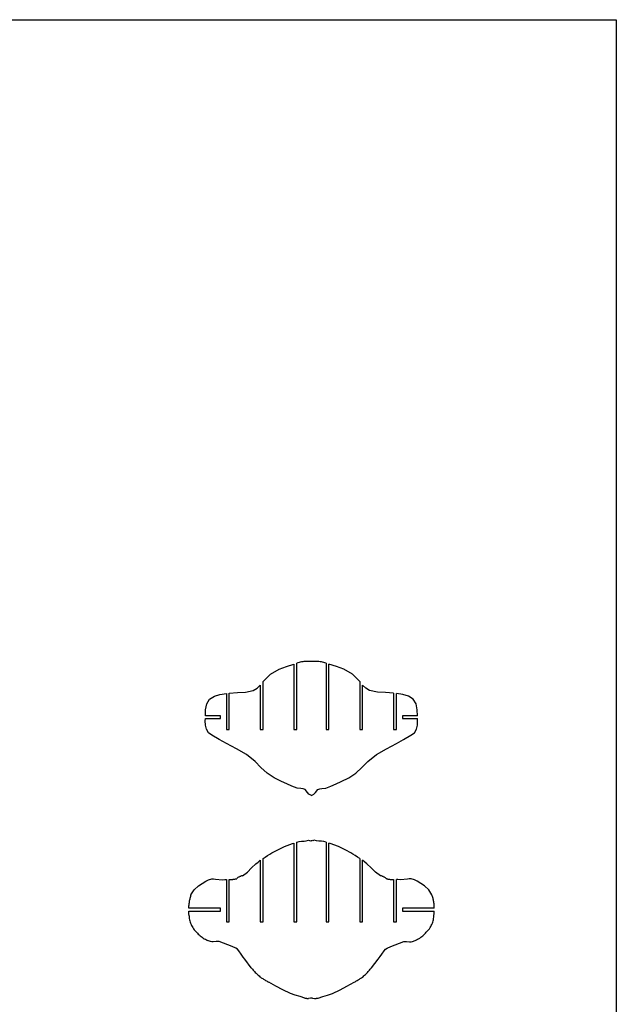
# Model space of a CAD drawing. Extents: x -170 to 170, y -270 to 270.
# Tile 31 of 31: x 91 to 170, y 139 to 270. Entities that reach past the tile are written whole.
import ezdxf

# ---------------------------------------------------------------- set-up
doc = ezdxf.new("R2010")
doc.units = 0
doc.header["$MEASUREMENT"] = 0
doc.layers.get('0').update_dxf_attribs({"linetype": 'CONTINUOUS'})

msp = doc.modelspace()

# ---------------------------------------------------------------- linework, layer by layer
for p, q in [((-170.49, 270.1), (170.49, 270.1)), ((170.49, 270.1), (170.49, -270.1)), ((126.48, 183.79), (127.48, 184.1)), ((127.48, 184.1), (127.48, 175.38)), ((128.02, 184.25), (127.86, 184.2)), ((127.86, 175.38), (127.86, 184.2)), ((128.17, 184.3), (128.02, 184.25)), ((128.33, 184.34), (128.17, 184.3)), ((128.5, 184.38), (128.33, 184.34)), ((128.66, 184.4), (128.5, 184.38)), ((128.82, 184.43), (128.66, 184.4)), ((128.99, 184.44), (128.82, 184.43)), ((129.15, 184.45), (128.99, 184.44)), ((129.32, 184.45), (129.15, 184.45)), ((129.49, 184.45), (129.32, 184.45)), ((129.65, 184.44), (129.49, 184.45)), ((129.82, 184.42), (129.65, 184.44)), ((129.98, 184.44), (129.82, 184.42)), ((130.15, 184.45), (129.98, 184.44)), ((130.31, 184.45), (130.15, 184.45)), ((130.48, 184.45), (130.31, 184.45)), ((130.64, 184.44), (130.48, 184.45)), ((130.81, 184.43), (130.64, 184.44)), ((130.97, 184.4), (130.81, 184.43)), ((131.14, 184.38), (130.97, 184.4)), ((131.3, 184.34), (131.14, 184.38)), ((131.46, 184.3), (131.3, 184.34)), ((131.62, 184.25), (131.46, 184.3)), ((131.77, 184.2), (131.62, 184.25)), ((131.77, 184.2), (131.77, 175.38)), ((132.15, 175.38), (132.15, 184.1)), ((133.15, 183.79), (132.15, 184.1)), ((123.36, 181.78), (124.34, 182.73)), ((124.34, 182.73), (125.51, 183.4)), ((125.51, 183.4), (126.48, 183.79)), ((134.13, 183.4), (133.15, 183.79)), ((135.29, 182.73), (134.13, 183.4)), ((136.27, 181.78), (135.29, 182.73)), ((123.36, 175.38), (123.36, 181.78)), ((136.27, 181.78), (136.27, 175.38)), ((117.61, 180.03), (118.48, 180.18)), ((118.48, 180.18), (118.48, 175.38)), ((118.86, 180.22), (119.93, 180.28)), ((118.86, 175.38), (118.86, 180.22)), ((119.93, 180.28), (121, 180.36)), ((121, 180.36), (122.06, 180.57)), ((122.06, 180.57), (122.56, 180.87)), ((122.56, 180.87), (122.98, 181.3)), ((122.98, 181.3), (122.98, 175.38)), ((137.07, 180.87), (136.65, 181.3)), ((136.65, 175.38), (136.65, 181.3)), ((137.57, 180.57), (137.07, 180.87)), ((138.64, 180.36), (137.57, 180.57)), ((139.71, 180.28), (138.64, 180.36)), ((140.77, 180.22), (139.71, 180.28)), ((140.77, 180.22), (140.77, 175.38)), ((142.03, 180.03), (141.15, 180.18)), ((141.15, 175.38), (141.15, 180.18)), ((115.7, 178), (115.85, 178.78)), ((115.85, 178.78), (116.23, 179.39)), ((116.23, 179.39), (116.87, 179.79)), ((116.87, 179.79), (117.61, 180.03)), ((142.76, 179.79), (142.03, 180.03)), ((143.4, 179.39), (142.76, 179.79)), ((143.79, 178.78), (143.4, 179.39)), ((143.93, 178), (143.79, 178.78)), ((115.67, 177.19), (115.7, 178)), ((143.96, 177.19), (143.93, 178)), ((115.65, 176.52), (115.66, 176.81)), ((115.68, 175.95), (115.65, 176.52)), ((115.66, 176.81), (117.69, 176.81)), ((117.69, 177.19), (115.67, 177.19)), ((117.69, 176.81), (117.69, 177.19)), ((143.96, 177.19), (141.95, 177.19)), ((141.95, 177.19), (141.95, 176.81)), ((141.95, 176.81), (143.97, 176.81)), ((143.95, 175.95), (143.98, 176.52)), ((143.98, 176.52), (143.97, 176.81)), ((115.8, 175.41), (115.68, 175.95)), ((116.07, 174.93), (115.8, 175.41)), ((116.54, 174.62), (116.07, 174.93)), ((118.48, 175.38), (118.86, 175.38)), ((122.98, 175.38), (123.36, 175.38)), ((127.48, 175.38), (127.86, 175.38)), ((131.77, 175.38), (132.15, 175.38)), ((136.27, 175.38), (136.65, 175.38)), ((140.77, 175.38), (141.15, 175.38)), ((143.09, 174.62), (143.56, 174.93)), ((143.56, 174.93), (143.83, 175.41)), ((143.83, 175.41), (143.95, 175.95)), ((117.51, 174.03), (116.54, 174.62)), ((118.48, 173.47), (117.51, 174.03)), ((141.16, 173.47), (142.12, 174.03)), ((142.12, 174.03), (143.09, 174.62)), ((119.82, 172.77), (118.48, 173.47)), ((121.13, 172.03), (119.82, 172.77)), ((138.5, 172.03), (139.81, 172.77)), ((139.81, 172.77), (141.16, 173.47)), ((122.3, 171.11), (121.13, 172.03)), ((123.08, 170.3), (122.3, 171.11)), ((136.55, 170.3), (137.34, 171.11)), ((137.34, 171.11), (138.5, 172.03)), ((123.89, 169.53), (123.08, 170.3)), ((135.74, 169.53), (136.55, 170.3)), ((124.83, 168.92), (123.89, 169.53)), ((125.84, 168.41), (124.83, 168.92)), ((126.52, 168.09), (125.84, 168.41)), ((133.11, 168.09), (133.79, 168.41)), ((133.79, 168.41), (134.8, 168.92)), ((134.8, 168.92), (135.74, 169.53)), ((127.21, 167.81), (126.52, 168.09)), ((127.9, 167.51), (127.21, 167.81)), ((128.42, 167.48), (127.9, 167.51)), ((128.72, 167.45), (128.42, 167.48)), ((128.96, 167.34), (128.72, 167.45)), ((129.27, 166.94), (128.96, 167.34)), ((129.48, 166.72), (129.27, 166.94)), ((130.15, 166.72), (130.36, 166.94)), ((130.36, 166.94), (130.68, 167.34)), ((130.68, 167.34), (130.92, 167.45)), ((130.92, 167.45), (131.22, 167.48)), ((131.22, 167.48), (131.73, 167.51)), ((131.73, 167.51), (132.42, 167.81)), ((132.42, 167.81), (133.11, 168.09)), ((129.82, 166.54), (129.48, 166.72)), ((129.82, 166.54), (130.15, 166.72)), ((127.86, 160.34), (128.17, 160.42)), ((127.86, 149.69), (127.86, 160.34)), ((128.17, 160.42), (128.48, 160.44)), ((128.48, 160.44), (128.83, 160.44)), ((128.83, 160.44), (129.13, 160.52)), ((129.13, 160.52), (129.44, 160.57)), ((129.44, 160.57), (129.54, 160.54)), ((129.54, 160.54), (129.65, 160.5)), ((129.65, 160.5), (129.73, 160.53)), ((129.73, 160.53), (129.82, 160.52)), ((129.9, 160.53), (129.82, 160.52)), ((129.99, 160.5), (129.9, 160.53)), ((130.09, 160.54), (129.99, 160.5)), ((130.2, 160.57), (130.09, 160.54)), ((130.5, 160.52), (130.2, 160.57)), ((130.8, 160.44), (130.5, 160.52)), ((131.15, 160.44), (130.8, 160.44)), ((131.47, 160.42), (131.15, 160.44)), ((131.77, 160.34), (131.47, 160.42)), ((131.77, 160.34), (131.77, 149.69)), ((124.54, 158.89), (125.24, 159.26)), ((125.24, 159.26), (126.23, 159.74)), ((126.23, 159.74), (127.31, 160.16)), ((127.31, 160.16), (127.48, 160.21)), ((127.48, 160.21), (127.48, 149.69)), ((132.15, 149.69), (132.15, 160.21)), ((132.32, 160.16), (132.15, 160.21)), ((133.41, 159.74), (132.32, 160.16)), ((134.39, 159.26), (133.41, 159.74)), ((135.09, 158.89), (134.39, 159.26)), ((122.7, 157.67), (122.98, 157.9)), ((122.98, 157.9), (122.98, 149.69)), ((123.36, 158.13), (123.66, 158.32)), ((123.36, 149.69), (123.36, 158.13)), ((123.66, 158.32), (123.97, 158.53)), ((123.97, 158.53), (124.27, 158.72)), ((124.27, 158.72), (124.54, 158.89)), ((135.36, 158.72), (135.09, 158.89)), ((135.66, 158.53), (135.36, 158.72)), ((135.97, 158.32), (135.66, 158.53)), ((136.27, 158.13), (135.97, 158.32)), ((136.27, 158.13), (136.27, 149.69)), ((136.93, 157.67), (136.65, 157.9)), ((136.65, 149.69), (136.65, 157.9)), ((121.28, 156.33), (121.84, 156.88)), ((121.84, 156.88), (122.41, 157.43)), ((122.41, 157.43), (122.7, 157.67)), ((137.22, 157.43), (136.93, 157.67)), ((137.79, 156.88), (137.22, 157.43)), ((138.36, 156.33), (137.79, 156.88)), ((114.73, 154.5), (115.73, 155.1)), ((115.73, 155.1), (116.09, 155.28)), ((116.09, 155.28), (116.54, 155.44)), ((116.54, 155.44), (116.77, 155.44)), ((116.77, 155.44), (117.01, 155.39)), ((117.01, 155.39), (117.95, 155.31)), ((117.95, 155.31), (118.28, 155.32)), ((118.28, 155.32), (118.48, 155.33)), ((118.48, 155.33), (118.48, 149.69)), ((118.86, 155.34), (118.93, 155.34)), ((118.86, 149.69), (118.86, 155.34)), ((118.93, 155.34), (119.01, 155.34)), ((119.01, 155.34), (119.09, 155.34)), ((119.09, 155.34), (119.16, 155.35)), ((119.16, 155.35), (119.24, 155.35)), ((119.24, 155.35), (119.31, 155.36)), ((119.31, 155.36), (119.39, 155.37)), ((119.39, 155.37), (119.46, 155.38)), ((119.46, 155.38), (119.54, 155.39)), ((119.54, 155.39), (119.61, 155.4)), ((119.61, 155.4), (119.69, 155.41)), ((119.69, 155.41), (119.76, 155.42)), ((119.76, 155.42), (119.84, 155.45)), ((119.89, 155.5), (119.84, 155.45)), ((119.95, 155.55), (119.89, 155.5)), ((120.01, 155.59), (119.95, 155.55)), ((120.07, 155.63), (120.01, 155.59)), ((120.13, 155.67), (120.07, 155.63)), ((120.2, 155.7), (120.13, 155.67)), ((120.26, 155.73), (120.2, 155.7)), ((120.33, 155.76), (120.26, 155.73)), ((120.4, 155.79), (120.33, 155.76)), ((120.47, 155.81), (120.4, 155.79)), ((120.54, 155.83), (120.47, 155.81)), ((120.62, 155.84), (120.54, 155.83)), ((120.62, 155.84), (121.28, 156.33)), ((139.02, 155.84), (138.36, 156.33)), ((139.09, 155.83), (139.02, 155.84)), ((139.16, 155.81), (139.09, 155.83)), ((139.23, 155.79), (139.16, 155.81)), ((139.3, 155.76), (139.23, 155.79)), ((139.37, 155.73), (139.3, 155.76)), ((139.44, 155.7), (139.37, 155.73)), ((139.5, 155.67), (139.44, 155.7)), ((139.56, 155.63), (139.5, 155.67)), ((139.62, 155.59), (139.56, 155.63)), ((139.68, 155.55), (139.62, 155.59)), ((139.74, 155.5), (139.68, 155.55)), ((139.8, 155.45), (139.74, 155.5)), ((139.87, 155.42), (139.8, 155.45)), ((139.87, 155.42), (139.95, 155.41)), ((139.95, 155.41), (140.02, 155.4)), ((140.02, 155.4), (140.1, 155.39)), ((140.1, 155.39), (140.17, 155.38)), ((140.17, 155.38), (140.25, 155.37)), ((140.25, 155.37), (140.32, 155.36)), ((140.32, 155.36), (140.4, 155.35)), ((140.4, 155.35), (140.47, 155.35)), ((140.47, 155.35), (140.55, 155.34)), ((140.55, 155.34), (140.62, 155.34)), ((140.62, 155.34), (140.7, 155.34)), ((140.7, 155.34), (140.77, 155.34)), ((140.77, 155.34), (140.77, 149.69)), ((141.15, 149.69), (141.15, 155.33)), ((141.35, 155.32), (141.15, 155.33)), ((141.68, 155.31), (141.35, 155.32)), ((142.63, 155.39), (141.68, 155.31)), ((142.86, 155.44), (142.63, 155.39)), ((143.1, 155.44), (142.86, 155.44)), ((143.55, 155.28), (143.1, 155.44)), ((143.91, 155.1), (143.55, 155.28)), ((144.91, 154.5), (143.91, 155.1)), ((113.74, 153.28), (114.15, 153.96)), ((114.15, 153.96), (114.73, 154.5)), ((145.48, 153.96), (144.91, 154.5)), ((145.89, 153.28), (145.48, 153.96)), ((113.52, 152.47), (113.5, 152.35)), ((113.54, 152.59), (113.52, 152.47)), ((113.57, 152.7), (113.54, 152.59)), ((113.6, 152.82), (113.57, 152.7)), ((113.63, 152.94), (113.6, 152.82)), ((113.66, 153.05), (113.63, 152.94)), ((113.7, 153.17), (113.66, 153.05)), ((113.74, 153.28), (113.7, 153.17)), ((145.93, 153.17), (145.89, 153.28)), ((145.97, 153.05), (145.93, 153.17)), ((146, 152.94), (145.97, 153.05)), ((146.04, 152.82), (146, 152.94)), ((146.06, 152.7), (146.04, 152.82)), ((146.09, 152.59), (146.06, 152.7)), ((146.11, 152.47), (146.09, 152.59)), ((146.13, 152.35), (146.11, 152.47)), ((113.44, 151.5), (113.45, 151.69)), ((117.69, 151.5), (113.44, 151.5)), ((113.46, 151.99), (113.45, 151.87)), ((113.45, 151.69), (113.45, 151.87)), ((113.47, 152.11), (113.46, 151.99)), ((113.48, 152.23), (113.47, 152.11)), ((113.5, 152.35), (113.48, 152.23)), ((117.69, 151.13), (117.69, 151.5)), ((146.19, 151.5), (141.95, 151.5)), ((141.95, 151.5), (141.95, 151.13)), ((146.15, 152.23), (146.13, 152.35)), ((146.17, 152.11), (146.15, 152.23)), ((146.18, 151.99), (146.17, 152.11)), ((146.18, 151.87), (146.18, 151.99)), ((146.19, 151.69), (146.18, 151.87)), ((146.19, 151.5), (146.19, 151.69)), ((113.44, 151.13), (117.69, 151.13)), ((113.45, 150.8), (113.44, 151.13)), ((113.49, 150.47), (113.45, 150.8)), ((113.49, 150.47), (113.5, 150.3)), ((113.5, 150.3), (113.52, 150.14)), ((113.52, 150.14), (113.54, 149.97)), ((113.54, 149.97), (113.58, 149.81)), ((141.95, 151.13), (146.2, 151.13)), ((146.05, 149.81), (146.09, 149.97)), ((146.09, 149.97), (146.12, 150.14)), ((146.12, 150.14), (146.13, 150.3)), ((146.13, 150.3), (146.14, 150.47)), ((146.14, 150.47), (146.18, 150.8)), ((146.18, 150.8), (146.2, 151.13)), ((113.58, 149.81), (113.63, 149.65)), ((113.63, 149.65), (113.68, 149.49)), ((113.68, 149.49), (113.75, 149.34)), ((113.75, 149.34), (113.82, 149.19)), ((113.82, 149.19), (113.9, 149.05)), ((113.9, 149.05), (113.99, 148.91)), ((113.99, 148.91), (114.09, 148.77)), ((114.09, 148.77), (114.19, 148.64)), ((114.19, 148.64), (114.49, 148.29)), ((118.48, 149.69), (118.86, 149.69)), ((122.98, 149.69), (123.36, 149.69)), ((127.48, 149.69), (127.86, 149.69)), ((131.77, 149.69), (132.15, 149.69)), ((136.27, 149.69), (136.65, 149.69)), ((140.77, 149.69), (141.15, 149.69)), ((145.14, 148.29), (145.44, 148.64)), ((145.44, 148.64), (145.55, 148.77)), ((145.55, 148.77), (145.64, 148.91)), ((145.64, 148.91), (145.73, 149.05)), ((145.73, 149.05), (145.81, 149.19)), ((145.81, 149.19), (145.89, 149.34)), ((145.89, 149.34), (145.95, 149.49)), ((145.95, 149.49), (146.01, 149.65)), ((146.01, 149.65), (146.05, 149.81)), ((114.49, 148.29), (114.61, 148.17)), ((114.61, 148.17), (114.72, 148.05)), ((114.72, 148.05), (114.85, 147.94)), ((114.85, 147.94), (114.97, 147.83)), ((114.97, 147.83), (115.1, 147.72)), ((115.1, 147.72), (115.24, 147.62)), ((115.24, 147.62), (115.38, 147.53)), ((115.38, 147.53), (115.52, 147.44)), ((115.52, 147.44), (115.66, 147.36)), ((115.66, 147.36), (115.81, 147.28)), ((115.81, 147.28), (115.96, 147.21)), ((116.33, 147.06), (115.96, 147.21)), ((143.31, 147.06), (143.67, 147.21)), ((143.67, 147.21), (143.82, 147.28)), ((143.82, 147.28), (143.97, 147.36)), ((143.97, 147.36), (144.12, 147.44)), ((144.12, 147.44), (144.26, 147.53)), ((144.26, 147.53), (144.4, 147.62)), ((144.4, 147.62), (144.53, 147.72)), ((144.53, 147.72), (144.66, 147.83)), ((144.66, 147.83), (144.79, 147.94)), ((144.79, 147.94), (144.91, 148.05)), ((144.91, 148.05), (145.03, 148.17)), ((145.03, 148.17), (145.14, 148.29)), ((116.52, 147.02), (116.33, 147.06)), ((116.72, 147.03), (116.52, 147.02)), ((117.11, 147.08), (116.72, 147.03)), ((117.5, 147.05), (117.11, 147.08)), ((119.23, 146.4), (117.5, 147.05)), ((119.71, 146.17), (119.23, 146.4)), ((119.94, 146.03), (119.71, 146.17)), ((120.11, 145.83), (119.94, 146.03)), ((139.52, 145.83), (139.7, 146.03)), ((139.7, 146.03), (139.92, 146.17)), ((139.92, 146.17), (140.4, 146.4)), ((140.4, 146.4), (142.13, 147.05)), ((142.13, 147.05), (142.52, 147.08)), ((142.52, 147.08), (142.91, 147.03)), ((142.91, 147.03), (143.11, 147.02)), ((143.11, 147.02), (143.31, 147.06)), ((120.44, 145.36), (120.11, 145.83)), ((120.72, 144.95), (120.44, 145.36)), ((120.91, 144.69), (120.72, 144.95)), ((121.79, 143.57), (120.91, 144.69)), ((137.84, 143.57), (138.72, 144.69)), ((138.72, 144.69), (138.99, 145.06)), ((138.99, 145.06), (139.2, 145.36)), ((139.2, 145.36), (139.52, 145.83)), ((121.79, 143.57), (121.88, 143.46)), ((121.88, 143.46), (121.97, 143.35)), ((121.97, 143.35), (122.06, 143.25)), ((137.58, 143.25), (137.67, 143.35)), ((137.67, 143.35), (137.75, 143.46)), ((137.75, 143.46), (137.84, 143.57)), ((122.06, 143.25), (122.15, 143.14)), ((122.15, 143.14), (122.24, 143.04)), ((122.24, 143.04), (122.33, 142.94)), ((122.33, 142.94), (122.43, 142.84)), ((122.43, 142.84), (122.53, 142.74)), ((122.53, 142.74), (122.62, 142.64)), ((122.62, 142.64), (122.72, 142.55)), ((122.72, 142.55), (122.83, 142.46)), ((122.83, 142.46), (122.93, 142.36)), ((122.93, 142.36), (123.02, 142.3)), ((123.02, 142.3), (123.12, 142.23)), ((123.12, 142.23), (123.21, 142.17)), ((123.21, 142.17), (123.31, 142.11)), ((123.31, 142.11), (123.41, 142.05)), ((123.41, 142.05), (123.51, 141.99)), ((123.51, 141.99), (123.6, 141.93)), ((136.03, 141.93), (136.13, 141.99)), ((136.13, 141.99), (136.22, 142.05)), ((136.22, 142.05), (136.32, 142.11)), ((136.32, 142.11), (136.42, 142.17)), ((136.42, 142.17), (136.51, 142.23)), ((136.51, 142.23), (136.61, 142.3)), ((136.61, 142.3), (136.7, 142.36)), ((136.7, 142.36), (136.81, 142.46)), ((136.81, 142.46), (136.91, 142.55)), ((136.91, 142.55), (137.01, 142.64)), ((137.01, 142.64), (137.11, 142.74)), ((137.11, 142.74), (137.2, 142.84)), ((137.2, 142.84), (137.3, 142.94)), ((137.3, 142.94), (137.39, 143.04)), ((137.39, 143.04), (137.49, 143.14)), ((137.49, 143.14), (137.58, 143.25)), ((123.6, 141.93), (123.7, 141.87)), ((123.7, 141.87), (123.8, 141.81)), ((123.8, 141.81), (123.9, 141.76)), ((123.9, 141.76), (124.01, 141.7)), ((124.01, 141.7), (124.11, 141.65)), ((125.08, 141.09), (124.11, 141.65)), ((125.98, 140.63), (125.08, 141.09)), ((127.01, 140.14), (125.98, 140.63)), ((132.62, 140.14), (133.65, 140.63)), ((133.65, 140.63), (134.56, 141.09)), ((134.56, 141.09), (135.53, 141.65)), ((135.53, 141.65), (135.63, 141.7)), ((135.63, 141.7), (135.73, 141.76)), ((135.73, 141.76), (135.83, 141.81)), ((135.83, 141.81), (135.93, 141.87)), ((135.93, 141.87), (136.03, 141.93)), ((127.66, 139.91), (127.01, 140.14)), ((128.31, 139.71), (127.66, 139.91)), ((128.92, 139.52), (128.31, 139.71)), ((128.92, 139.52), (128.96, 139.51)), ((128.96, 139.51), (129, 139.5)), ((129, 139.5), (129.04, 139.49)), ((129.04, 139.49), (129.08, 139.49)), ((129.08, 139.49), (129.12, 139.48)), ((129.12, 139.48), (129.16, 139.48)), ((129.16, 139.48), (129.21, 139.47)), ((129.21, 139.47), (129.25, 139.47)), ((129.25, 139.47), (129.29, 139.47)), ((129.29, 139.47), (129.33, 139.47)), ((129.33, 139.47), (129.37, 139.47)), ((129.37, 139.47), (129.41, 139.47)), ((129.67, 139.5), (129.41, 139.47)), ((129.68, 139.5), (129.67, 139.5)), ((129.7, 139.5), (129.68, 139.5)), ((129.71, 139.5), (129.7, 139.5)), ((129.72, 139.5), (129.71, 139.5)), ((129.73, 139.5), (129.72, 139.5)), ((129.75, 139.5), (129.73, 139.5)), ((129.76, 139.5), (129.75, 139.5)), ((129.77, 139.49), (129.76, 139.5)), ((129.78, 139.49), (129.77, 139.49)), ((129.79, 139.49), (129.78, 139.49)), ((129.81, 139.48), (129.79, 139.49)), ((129.82, 139.47), (129.81, 139.48)), ((129.83, 139.48), (129.82, 139.47)), ((129.84, 139.49), (129.83, 139.48)), ((129.85, 139.49), (129.84, 139.49)), ((129.86, 139.49), (129.85, 139.49)), ((129.87, 139.5), (129.86, 139.49)), ((129.89, 139.5), (129.87, 139.5)), ((129.9, 139.5), (129.89, 139.5)), ((129.91, 139.5), (129.9, 139.5)), ((129.92, 139.5), (129.91, 139.5)), ((129.94, 139.5), (129.92, 139.5)), ((129.95, 139.5), (129.94, 139.5)), ((129.96, 139.5), (129.95, 139.5)), ((129.96, 139.5), (130.22, 139.47)), ((130.22, 139.47), (130.26, 139.47)), ((130.26, 139.47), (130.3, 139.47)), ((130.3, 139.47), (130.34, 139.47)), ((130.34, 139.47), (130.39, 139.47)), ((130.39, 139.47), (130.43, 139.47)), ((130.43, 139.47), (130.47, 139.48)), ((130.47, 139.48), (130.51, 139.48)), ((130.51, 139.48), (130.55, 139.49)), ((130.55, 139.49), (130.59, 139.49)), ((130.59, 139.49), (130.63, 139.5)), ((130.63, 139.5), (130.67, 139.51)), ((130.67, 139.51), (130.71, 139.52)), ((130.71, 139.52), (131.32, 139.71)), ((131.32, 139.71), (131.98, 139.91)), ((131.98, 139.91), (132.62, 140.14))]:
    msp.add_line(p, q)

doc.saveas('drawing.dxf')
